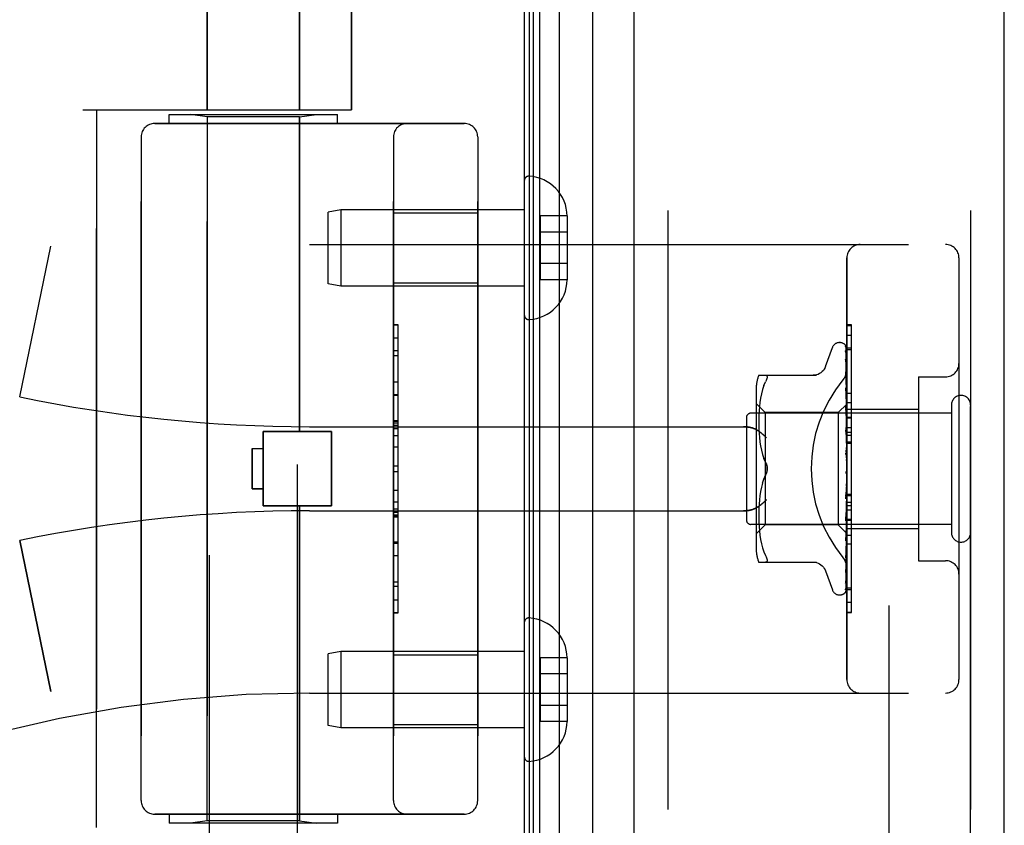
# Model space of a CAD drawing. Header units: inches. Extents: x 0 to 243, y 0 to 157.
# Tile 16 of 256: x 26.25 to 28.44, y 65.9 to 67.7. Entities that reach past the tile are written whole.
import ezdxf

# ---------------------------------------------------------------- set-up
doc = ezdxf.new("R2010")
doc.units = ezdxf.units.IN
doc.header["$LTSCALE"] = 13.357143
doc.header["$MEASUREMENT"] = 0
doc.linetypes.add('HIDDEN', pattern=[0.2, 0.1, -0.1])
doc.layers.get('0').update_dxf_attribs({"linetype": 'CONTINUOUS'})
for name, color, linetype in [('DEFAULT_2', 8, 'HIDDEN'), ('LEFTHAND_DOOR_ASSEMBLY', 7, 'CONTINUOUS'), ('RIGHTHAND_DOOR_ASSEMBLY', 7, 'CONTINUOUS')]:
    doc.layers.add(name, color=color, linetype=linetype)

msp = doc.modelspace()

# ---------------------------------------------------------------- linework, layer by layer
at = {"color": 3, "linetype": 'Continuous'}
msp.add_line((27.3737, 112.9674), (27.3737, 41.1754), dxfattribs=at)
at = {"layer": 'DEFAULT_2', "color": 8, "linetype": 'HIDDEN'}
msp.add_line((28.1862, 111.8059), (28.1862, 42.337), dxfattribs=at)
at = {"layer": 'LEFTHAND_DOOR_ASSEMBLY', "color": 7, "linetype": 'Continuous'}
for p, q in [((27.4514, 112.7368), (27.4514, 41.4061)), ((27.3856, 41.4241), (27.3856, 112.7187)), ((27.3944, 41.4218), (27.3944, 112.7211)), ((27.4081, 41.415), (27.4081, 112.7279)), ((27.5266, 41.4345), (27.5266, 112.7084))]:
    msp.add_line(p, q, dxfattribs=at)
at = {"layer": 'LEFTHAND_DOOR_ASSEMBLY', "color": 3, "linetype": 'Continuous'}
for p, q in [((27.6187, 41.4564), (27.6187, 112.6864)), ((28.4437, 41.4564), (28.4437, 112.6864))]:
    msp.add_line(p, q, dxfattribs=at)
at = {"layer": 'LEFTHAND_DOOR_ASSEMBLY', "color": 8, "linetype": 'HIDDEN'}
for p, q in [((27.6937, 112.6864), (27.6937, 41.4564)), ((28.3687, 41.4564), (28.3687, 112.6864)), ((26.6667, 68.0424), (26.6667, 67.4964)), ((26.8727, 68.0424), (26.8727, 67.4964)), ((26.6717, 65.1684), (26.6717, 68.0164)), ((26.8677, 65.3699), (26.8677, 68.0164)), ((26.9885, 68.0177), (26.9885, 67.4964)), ((26.3897, 67.4964), (26.9885, 67.4964)), ((26.4197, 65.8964), (26.4197, 67.4964)), ((26.5822, 67.4864), (26.9572, 67.4864)), ((26.5822, 67.4664), (26.5822, 67.4864)), ((26.6667, 67.4812), (26.6292, 67.4864)), ((26.8727, 67.4812), (26.6667, 67.4812)), ((26.6667, 65.9117), (26.6667, 67.4812)), ((26.8727, 67.4812), (26.9102, 67.4864)), ((26.8727, 66.7794), (26.8727, 67.4812)), ((26.9572, 67.4664), (26.9572, 67.4864)), ((26.5497, 67.4664), (27.2397, 67.4664)), ((26.5197, 67.4364), (26.5197, 65.9564)), ((27.0822, 65.9564), (27.0822, 67.4364)), ((27.2697, 67.4364), (27.2697, 65.9564)), ((27.3737, 67.3388), (27.3737, 67.0391)), ((26.9646, 67.2739), (26.9362, 67.2689)), ((26.9362, 67.1089), (26.9362, 67.2689)), ((27.3737, 67.2739), (26.9646, 67.2739)), ((26.9646, 67.2739), (26.9646, 67.1039)), ((27.0822, 67.2669), (27.2697, 67.2669)), ((27.4692, 67.26), (27.4092, 67.26)), ((27.4092, 67.26), (27.4092, 67.1179)), ((27.4692, 67.26), (27.4692, 67.2589)), ((27.4692, 67.2589), (27.4692, 67.119)), ((27.4692, 67.2239), (27.4092, 67.2239)), ((26.2487, 66.8565), (26.3185, 67.1931)), ((26.8947, 67.1964), (28.3127, 67.1964)), ((27.4692, 67.1539), (27.4092, 67.1539)), ((28.0927, 66.2264), (28.0927, 67.1664)), ((28.3427, 67.1664), (28.3427, 66.2264)), ((26.9646, 67.1039), (26.9362, 67.1089)), ((27.3737, 67.1039), (26.9646, 67.1039)), ((27.0822, 67.1109), (27.2697, 67.1109)), ((27.4692, 67.1179), (27.4092, 67.1179)), ((27.4692, 67.119), (27.4692, 67.1179)), ((27.0922, 67.0174), (27.0822, 67.0174)), ((27.0822, 67.0172), (27.0922, 67.0172)), ((27.0922, 66.3755), (27.0922, 67.0174)), ((28.0927, 66.9942), (28.1027, 66.9942)), ((28.1027, 66.5835), (28.1027, 66.9942)), ((28.0762, 66.9777), (28.0771, 66.9777)), ((27.0922, 66.9591), (27.0822, 66.9591)), ((27.0822, 66.9489), (27.0922, 66.9489)), ((28.0452, 66.9244), (28.0606, 66.9667)), ((28.0901, 66.9681), (28.0919, 66.8392)), ((28.0901, 66.9589), (28.0919, 66.8342)), ((28.0901, 66.9571), (28.0919, 66.834)), ((28.0927, 66.9658), (28.1027, 66.9658)), ((28.09, 66.9406), (28.0901, 66.9401)), ((28.0901, 66.9401), (28.0919, 66.8241)), ((28.0901, 66.9373), (28.0919, 66.8238)), ((27.8962, 66.9048), (28.0254, 66.9048)), ((28.0901, 66.9127), (28.0901, 66.9126)), ((28.0901, 66.9126), (28.0919, 66.8093)), ((28.0901, 66.9085), (28.0901, 66.9088)), ((28.0901, 66.9087), (28.0919, 66.809)), ((27.0822, 66.8901), (27.0922, 66.8901)), ((27.908, 66.8818), (27.905, 66.8729)), ((27.908, 66.8817), (27.9116, 66.8902)), ((28.2527, 66.9014), (28.3127, 66.9014)), ((28.2527, 66.9014), (28.2527, 66.4914)), ((27.0922, 66.8598), (27.0822, 66.8598)), ((27.8907, 66.876), (27.8907, 66.5169)), ((27.9025, 66.8636), (27.9004, 66.854)), ((27.905, 66.8729), (27.9024, 66.8635)), ((28.0901, 66.8771), (28.0901, 66.8772)), ((28.0901, 66.8772), (28.0919, 66.7905)), ((28.0913, 66.8658), (28.0901, 66.8771)), ((28.0901, 66.8725), (28.0919, 66.7901)), ((28.0921, 66.8578), (28.0913, 66.8658)), ((27.9107, 66.8217), (27.8907, 66.8417)), ((27.8989, 66.8445), (27.8978, 66.8351)), ((27.9005, 66.854), (27.8989, 66.8444)), ((28.0927, 66.8407), (28.0737, 66.8217)), ((28.0919, 66.8393), (28.092, 66.8393)), ((28.0919, 66.8392), (28.092, 66.8393)), ((28.0927, 66.8515), (28.0921, 66.8578)), ((28.0927, 66.8445), (28.1027, 66.8445)), ((28.3257, 66.8384), (28.3257, 66.5544)), ((28.3257, 66.8204), (27.8787, 66.8204)), ((27.8966, 66.8176), (27.8963, 66.8091)), ((27.8971, 66.8262), (27.8966, 66.8175)), ((27.8978, 66.8351), (27.8971, 66.8261)), ((28.0737, 66.8217), (27.9107, 66.8217)), ((27.9107, 66.8217), (27.9107, 66.5712)), ((28.0737, 66.8217), (28.0737, 66.5712)), ((28.0901, 66.8351), (28.0901, 66.8353)), ((28.0901, 66.8353), (28.0919, 66.7683)), ((28.0917, 66.8181), (28.0901, 66.8351)), ((28.0901, 66.8299), (28.0919, 66.7678)), ((28.0927, 66.807), (28.0917, 66.8181)), ((28.0919, 66.8342), (28.092, 66.834)), ((28.0919, 66.834), (28.092, 66.8342)), ((28.0919, 66.8238), (28.092, 66.8241)), ((28.0919, 66.8241), (28.092, 66.8239)), ((28.0927, 66.8372), (28.092, 66.8342)), ((28.0927, 66.832), (28.092, 66.834)), ((28.0927, 66.8286), (28.092, 66.8241)), ((28.0927, 66.8202), (28.092, 66.8239)), ((28.0927, 66.8294), (28.2527, 66.8294)), ((27.0922, 66.8032), (27.0822, 66.8032)), ((27.0922, 66.8031), (27.0822, 66.8031)), ((27.0822, 66.8028), (27.0922, 66.8028)), ((27.8687, 66.8104), (27.8687, 66.5824)), ((27.8963, 66.8092), (27.8962, 66.8008)), ((27.8962, 66.801), (27.8963, 66.7924)), ((28.0919, 66.809), (28.092, 66.8094)), ((28.0919, 66.8093), (28.092, 66.8091)), ((28.0927, 66.8153), (28.092, 66.8094)), ((28.0927, 66.804), (28.092, 66.8091)), ((28.0927, 66.7976), (28.092, 66.7906)), ((26.7917, 66.7794), (26.9437, 66.7794)), ((26.7917, 66.6134), (26.7917, 66.7794)), ((26.8947, 66.7902), (27.8623, 66.7902)), ((26.9437, 66.6134), (26.9437, 66.7794)), ((27.8963, 66.7926), (27.8966, 66.7838)), ((27.8966, 66.784), (27.8971, 66.7749)), ((27.8971, 66.7751), (27.8979, 66.7658)), ((28.0901, 66.7881), (28.0901, 66.7883)), ((28.0901, 66.7883), (28.0919, 66.7434)), ((28.0901, 66.7881), (28.0927, 66.7585)), ((28.0901, 66.7823), (28.0919, 66.7429)), ((28.0919, 66.7901), (28.092, 66.7906)), ((28.0919, 66.7905), (28.092, 66.7902)), ((28.0927, 66.7838), (28.092, 66.7902)), ((28.0927, 66.7764), (28.092, 66.7684)), ((28.0927, 66.7884), (28.1027, 66.7884)), ((28.0927, 66.7783), (28.1027, 66.7783)), ((27.8979, 66.766), (27.899, 66.7565)), ((27.899, 66.7566), (27.9005, 66.7471)), ((28.0919, 66.7682), (28.092, 66.7684)), ((28.0919, 66.7683), (28.092, 66.768)), ((28.0919, 66.7678), (28.0919, 66.7682)), ((28.0927, 66.7605), (28.092, 66.768)), ((28.0927, 66.7522), (28.092, 66.7436)), ((28.0927, 66.7711), (28.1027, 66.7711)), ((28.0927, 66.7561), (28.1027, 66.7561)), ((26.7667, 66.7414), (26.7917, 66.7414)), ((26.7667, 66.7414), (26.7667, 66.6514)), ((27.0922, 66.7449), (27.0822, 66.7449)), ((27.9005, 66.7472), (27.9024, 66.7377)), ((27.9024, 66.7378), (27.9049, 66.7285)), ((27.9049, 66.7285), (27.908, 66.7196)), ((28.0901, 66.7378), (28.0927, 66.7079)), ((28.0901, 66.7313), (28.0911, 66.7233)), ((28.0919, 66.7429), (28.092, 66.7436)), ((28.0919, 66.7434), (28.092, 66.7431)), ((28.0927, 66.7349), (28.092, 66.7431)), ((27.9116, 66.711), (27.908, 66.7196)), ((28.0927, 66.726), (28.092, 66.7171)), ((27.0822, 66.7027), (27.0922, 66.7027)), ((28.092, 66.6911), (28.0912, 66.6902)), ((28.0919, 66.6911), (28.092, 66.6912)), ((28.0919, 66.691), (28.0919, 66.6911)), ((28.0927, 66.6987), (28.092, 66.6899)), ((28.0927, 66.6805), (28.092, 66.6894)), ((28.0927, 66.6929), (28.0925, 66.6925)), ((27.9049, 66.6644), (27.9024, 66.6551)), ((27.9116, 66.6819), (27.908, 66.6733)), ((28.0919, 66.6633), (28.0901, 66.6357)), ((28.0919, 66.6627), (28.0901, 66.6295)), ((28.0919, 66.6633), (28.092, 66.6624)), ((28.0919, 66.6627), (28.092, 66.6629)), ((28.0927, 66.6714), (28.092, 66.6629)), ((28.0927, 66.6536), (28.092, 66.6624)), ((26.7667, 66.6514), (26.7917, 66.6514)), ((27.9005, 66.6458), (27.899, 66.6363)), ((27.9024, 66.6552), (27.9005, 66.6457)), ((28.0901, 66.6297), (28.0927, 66.6595)), ((28.0927, 66.645), (28.092, 66.6371)), ((27.0822, 66.6226), (27.0922, 66.6226)), ((27.8971, 66.618), (27.8966, 66.6089)), ((27.8979, 66.6271), (27.8971, 66.6178)), ((27.899, 66.6364), (27.8979, 66.6269)), ((28.0919, 66.6373), (28.0901, 66.5863)), ((28.0919, 66.6368), (28.0901, 66.5805)), ((28.0901, 66.6295), (28.0901, 66.6297)), ((28.0919, 66.6373), (28.092, 66.6366)), ((28.0919, 66.6368), (28.092, 66.6371)), ((28.0927, 66.6283), (28.092, 66.6366)), ((28.0927, 66.6204), (28.092, 66.6134)), ((28.0927, 66.6398), (28.1027, 66.6398)), ((26.7917, 66.6134), (26.9437, 66.6134)), ((26.8727, 65.9117), (26.8727, 66.6134)), ((26.8947, 66.6027), (27.8623, 66.6027)), ((27.0822, 66.607), (27.0922, 66.607)), ((27.0822, 66.5994), (27.0922, 66.5994)), ((27.8963, 66.6005), (27.8962, 66.5919)), ((27.8966, 66.6091), (27.8963, 66.6003)), ((28.0919, 66.6136), (28.0901, 66.541)), ((28.0919, 66.6131), (28.0901, 66.5359)), ((28.0901, 66.5808), (28.0927, 66.6097)), ((28.0919, 66.6136), (28.092, 66.613)), ((28.0919, 66.6131), (28.092, 66.6134)), ((28.0927, 66.6055), (28.092, 66.613)), ((28.0927, 66.5986), (28.092, 66.5928)), ((27.0822, 66.594), (27.0922, 66.594)), ((27.0822, 66.5892), (27.0922, 66.5892)), ((27.8962, 66.5921), (27.8963, 66.5837)), ((27.8963, 66.5838), (27.8966, 66.5753)), ((27.8966, 66.5754), (27.8971, 66.5667)), ((28.0919, 66.5929), (28.0901, 66.5014)), ((28.0919, 66.5925), (28.0901, 66.4971)), ((28.0901, 66.5805), (28.0901, 66.5808)), ((28.0919, 66.5759), (28.0901, 66.4689)), ((28.0919, 66.5756), (28.0901, 66.4655)), ((28.0919, 66.5929), (28.092, 66.5924)), ((28.0919, 66.5925), (28.092, 66.5928)), ((28.0919, 66.5759), (28.092, 66.5756)), ((28.0919, 66.5756), (28.092, 66.5759)), ((28.0927, 66.5859), (28.092, 66.5924)), ((28.0927, 66.5803), (28.092, 66.5759)), ((28.0927, 66.5704), (28.092, 66.5756)), ((28.0927, 66.5835), (28.1027, 66.5835)), ((28.1027, 66.5831), (28.0927, 66.5831)), ((28.0927, 66.5815), (28.1027, 66.5815)), ((28.1027, 66.3758), (28.1027, 66.5831)), ((28.3257, 66.5724), (27.8787, 66.5724)), ((27.9107, 66.5712), (27.8907, 66.5512)), ((27.8971, 66.5668), (27.8978, 66.5578)), ((27.8978, 66.5578), (27.8989, 66.5484)), ((28.0737, 66.5712), (27.9107, 66.5712)), ((28.092, 66.553), (28.0737, 66.5712)), ((28.0919, 66.5634), (28.0901, 66.4446)), ((28.0919, 66.5632), (28.0901, 66.4423)), ((28.0919, 66.5556), (28.0901, 66.4282)), ((28.0917, 66.5523), (28.0927, 66.5631)), ((28.0919, 66.5634), (28.092, 66.5631)), ((28.0919, 66.5632), (28.092, 66.5633)), ((28.0919, 66.5556), (28.092, 66.5555)), ((28.0919, 66.5555), (28.092, 66.5556)), ((28.0927, 66.5522), (28.0919, 66.553)), ((28.0919, 66.553), (28.092, 66.553)), ((28.0927, 66.5662), (28.092, 66.5633)), ((28.0927, 66.5594), (28.092, 66.5631)), ((28.0927, 66.5534), (28.092, 66.5555)), ((28.0927, 66.5634), (28.2527, 66.5634)), ((26.2487, 66.5364), (26.3185, 66.1998)), ((27.0822, 66.5308), (27.0922, 66.5308)), ((27.8989, 66.5485), (27.9005, 66.5389)), ((27.9004, 66.5389), (27.9025, 66.5293)), ((28.0901, 66.5359), (28.0901, 66.5361)), ((27.9024, 66.5294), (27.905, 66.52)), ((27.905, 66.52), (27.908, 66.5111)), ((27.908, 66.5112), (27.9116, 66.5027)), ((28.0913, 66.5076), (28.0921, 66.5152)), ((28.0921, 66.5152), (28.0927, 66.5212)), ((28.1027, 66.528), (28.0927, 66.528)), ((27.8962, 66.4881), (28.0254, 66.4881)), ((28.0901, 66.4971), (28.0901, 66.4971)), ((28.2527, 66.4914), (28.3127, 66.4914)), ((28.0452, 66.4685), (28.0606, 66.4262)), ((28.0901, 66.4652), (28.0908, 66.4707)), ((28.0901, 66.4689), (28.0901, 66.4687)), ((28.0901, 66.4655), (28.0901, 66.4654)), ((28.0901, 66.4654), (28.0901, 66.4652)), ((28.0901, 66.4446), (28.09, 66.4438)), ((28.0901, 66.4423), (28.09, 66.4415)), ((28.0927, 66.4311), (28.1027, 66.4311)), ((27.0822, 66.4045), (27.0922, 66.4045)), ((28.0762, 66.4152), (28.0771, 66.4152)), ((28.0884, 66.4197), (28.0885, 66.4198)), ((28.0927, 66.3767), (28.1027, 66.3767)), ((27.0822, 66.3755), (27.0922, 66.3755)), ((28.0927, 66.3758), (28.1027, 66.3758)), ((27.3737, 66.3538), (27.3737, 66.0541)), ((26.9646, 66.2889), (26.9362, 66.2839)), ((27.3737, 66.2889), (26.9646, 66.2889)), ((26.9646, 66.2889), (26.9646, 66.1189)), ((26.9362, 66.1239), (26.9362, 66.2839)), ((27.0822, 66.2819), (27.2697, 66.2819)), ((27.4692, 66.275), (27.4092, 66.275)), ((27.4092, 66.275), (27.4092, 66.1329)), ((27.4692, 66.275), (27.4692, 66.2739)), ((27.4692, 66.2739), (27.4692, 66.134)), ((27.4692, 66.2389), (27.4092, 66.2389)), ((26.8947, 66.1964), (28.3127, 66.1964)), ((27.4692, 66.1689), (27.4092, 66.1689)), ((26.9646, 66.1189), (26.9362, 66.1239)), ((27.3737, 66.1189), (26.9646, 66.1189)), ((27.0822, 66.1259), (27.2697, 66.1259)), ((27.4692, 66.1329), (27.4092, 66.1329)), ((27.4692, 66.134), (27.4692, 66.1329)), ((27.2397, 65.9264), (26.5497, 65.9264)), ((26.5822, 65.9264), (26.5822, 65.9064)), ((26.9572, 65.9264), (26.9572, 65.9064)), ((26.9572, 65.9064), (26.5822, 65.9064)), ((26.6667, 65.9117), (26.6292, 65.9064)), ((26.8727, 65.9117), (26.6667, 65.9117)), ((26.8727, 65.9117), (26.9102, 65.9064))]:
    msp.add_line(p, q, dxfattribs=at)
for points in [[(28.0893, 66.9703), (28.0893, 66.9703), (28.0893, 66.9704), (28.0893, 66.9704), (28.0894, 66.9702), (28.0895, 66.9699), (28.0897, 66.9696), (28.0898, 66.9691), (28.09, 66.9685), (28.0901, 66.9679), (28.0901, 66.9675)], [(28.0927, 66.9642), (28.0926, 66.9644), (28.0924, 66.9651), (28.0921, 66.9658), (28.0918, 66.9664), (28.0915, 66.967), (28.0912, 66.9675), (28.0909, 66.968), (28.0906, 66.9685), (28.0903, 66.9689), (28.09, 66.9693), (28.0898, 66.9697), (28.0893, 66.9703)], [(28.0894, 66.9708), (28.0895, 66.9705), (28.0898, 66.97), (28.0899, 66.9694), (28.09, 66.9687), (28.0901, 66.9681)], [(28.0927, 66.961), (28.0923, 66.9626), (28.0919, 66.9643), (28.0914, 66.9658), (28.0909, 66.9673), (28.0904, 66.9686), (28.0898, 66.9699), (28.0894, 66.9708)], [(28.0899, 66.9583), (28.0899, 66.9583), (28.0898, 66.9585), (28.0898, 66.9585), (28.0899, 66.9584), (28.0899, 66.9582), (28.09, 66.9578), (28.0901, 66.9573), (28.0901, 66.9571)], [(28.0899, 66.96), (28.09, 66.9598), (28.0901, 66.9593), (28.0901, 66.9589)], [(28.0927, 66.9461), (28.0924, 66.9478), (28.092, 66.9501), (28.0916, 66.9523), (28.0912, 66.9545), (28.0907, 66.9566), (28.0903, 66.9586), (28.0899, 66.96)], [(28.0902, 66.9578), (28.09, 66.9581), (28.0899, 66.9583)], [(28.0927, 66.9525), (28.0926, 66.9528), (28.0924, 66.9534), (28.0921, 66.9541), (28.0918, 66.9547), (28.0915, 66.9553), (28.0912, 66.9559), (28.091, 66.9564), (28.0907, 66.9569), (28.0902, 66.9578)], [(28.0927, 66.9667), (28.0923, 66.9676), (28.092, 66.9685), (28.0919, 66.9686)], [(28.0927, 66.9223), (28.0925, 66.9242), (28.0921, 66.9271), (28.0917, 66.9301), (28.0913, 66.9329), (28.0908, 66.9358), (28.0904, 66.9386), (28.09, 66.9406)], [(28.0901, 66.9376), (28.09, 66.9377), (28.09, 66.9378), (28.09, 66.9377), (28.0901, 66.9375), (28.0901, 66.9373)], [(28.0907, 66.9363), (28.0904, 66.9368), (28.0902, 66.9372), (28.0901, 66.9375), (28.0901, 66.9376)], [(28.0927, 66.9316), (28.0925, 66.9321), (28.0922, 66.933), (28.0919, 66.9337), (28.0916, 66.9345), (28.0912, 66.9351), (28.0907, 66.9363)], [(27.9116, 66.9048), (27.9129, 66.9046), (27.9139, 66.9041), (27.9145, 66.9033), (27.9149, 66.9022), (27.9151, 66.9009), (27.9149, 66.8993), (27.9145, 66.8975), (27.9139, 66.8954), (27.9129, 66.893), (27.9116, 66.8902)], [(28.045, 66.924), (28.0442, 66.9221), (28.0425, 66.9188), (28.0404, 66.9158), (28.0379, 66.913), (28.035, 66.9106), (28.0319, 66.9085), (28.0285, 66.9069), (28.0249, 66.9057), (28.0213, 66.905), (28.0176, 66.9048)], [(28.0839, 66.8944), (28.0844, 66.895), (28.0849, 66.8956), (28.0853, 66.8962), (28.0858, 66.8969), (28.0862, 66.8975), (28.0866, 66.8982), (28.0871, 66.8988), (28.0875, 66.8995), (28.0879, 66.9002), (28.0883, 66.9009), (28.0886, 66.9017), (28.089, 66.9024), (28.0894, 66.9032), (28.0897, 66.9039), (28.09, 66.9047), (28.0903, 66.9054), (28.0906, 66.9062), (28.0909, 66.907), (28.0911, 66.9078), (28.0914, 66.9086), (28.0916, 66.9093), (28.0918, 66.9101), (28.092, 66.9109), (28.0921, 66.9117), (28.0923, 66.9125), (28.0924, 66.9133), (28.0925, 66.914), (28.0926, 66.9148), (28.0926, 66.9156), (28.0927, 66.9163), (28.0927, 66.9171), (28.0927, 66.9178)], [(28.0913, 66.9031), (28.0908, 66.9066), (28.0901, 66.9127)], [(28.0927, 66.9023), (28.0925, 66.903), (28.0921, 66.9038), (28.0918, 66.9047), (28.0914, 66.9054), (28.0911, 66.9061), (28.0908, 66.9068), (28.0905, 66.9074), (28.0903, 66.9079), (28.0902, 66.9084), (28.0901, 66.9085)], [(28.0927, 66.8904), (28.0925, 66.8925), (28.0921, 66.896), (28.0913, 66.9031)], [(28.0912, 66.8691), (28.0909, 66.8698), (28.0906, 66.8704), (28.0904, 66.871), (28.0903, 66.8715), (28.0901, 66.872), (28.0901, 66.8723), (28.0901, 66.8725)], [(28.0927, 66.8656), (28.0925, 66.8661), (28.0922, 66.8669), (28.0919, 66.8676), (28.0912, 66.8691)], [(28.0927, 66.8403), (28.0924, 66.84), (28.0922, 66.8398), (28.0921, 66.8395), (28.092, 66.8394), (28.0919, 66.8393), (28.0919, 66.8393)], [(28.0927, 66.8397), (28.0924, 66.8395), (28.0922, 66.8393), (28.0921, 66.8392), (28.092, 66.8392), (28.0919, 66.8392), (28.0919, 66.8392)], [(28.0927, 66.8406), (28.0925, 66.8403), (28.0923, 66.84), (28.0921, 66.8397), (28.092, 66.8393)], [(28.0927, 66.8389), (28.0925, 66.839), (28.0923, 66.8391), (28.0921, 66.8392), (28.092, 66.8393)], [(28.092, 66.8245), (28.0913, 66.826), (28.091, 66.8267), (28.0907, 66.8274), (28.0904, 66.8281), (28.0902, 66.8287), (28.0901, 66.8293), (28.0901, 66.8297), (28.0901, 66.8299)], [(28.0927, 66.8358), (28.0924, 66.8354), (28.0922, 66.835), (28.0921, 66.8347), (28.092, 66.8344), (28.0919, 66.8342), (28.0919, 66.8342)], [(28.0927, 66.8339), (28.0924, 66.8338), (28.0922, 66.8338), (28.0921, 66.8338), (28.092, 66.8339), (28.0919, 66.834)], [(28.0927, 66.8262), (28.0924, 66.8257), (28.0922, 66.8252), (28.0921, 66.8248), (28.092, 66.8244), (28.0919, 66.8241), (28.0919, 66.8241)], [(28.0927, 66.8231), (28.0924, 66.8231), (28.0922, 66.8232), (28.0921, 66.8234), (28.092, 66.8236), (28.0919, 66.8238)], [(28.0927, 66.8229), (28.0924, 66.8238), (28.092, 66.8245)], [(28.0927, 66.8119), (28.0924, 66.8113), (28.0922, 66.8108), (28.0921, 66.8103), (28.092, 66.8098), (28.0919, 66.8094), (28.0919, 66.8093)], [(28.0927, 66.8077), (28.0924, 66.8079), (28.0922, 66.8081), (28.0921, 66.8083), (28.092, 66.8087), (28.0919, 66.809)], [(27.8623, 66.7902), (27.8636, 66.7902), (27.8648, 66.7902), (27.8661, 66.7901), (27.8674, 66.79), (27.8686, 66.7899), (27.8699, 66.7898), (27.8711, 66.7897), (27.8723, 66.7895), (27.8735, 66.7893), (27.8746, 66.7892), (27.8757, 66.7889), (27.8769, 66.7887), (27.8779, 66.7885), (27.879, 66.7882), (27.88, 66.788), (27.881, 66.7877), (27.882, 66.7874), (27.883, 66.7871), (27.8839, 66.7868), (27.8848, 66.7864), (27.8856, 66.7861), (27.8865, 66.7858), (27.8873, 66.7854), (27.8881, 66.7851), (27.8888, 66.7847), (27.8896, 66.7843), (27.8903, 66.784), (27.891, 66.7836), (27.8916, 66.7832), (27.8923, 66.7828)], [(27.9135, 66.7652), (27.913, 66.7658), (27.9125, 66.7663), (27.9119, 66.7669), (27.9114, 66.7675), (27.9108, 66.768), (27.9103, 66.7686), (27.9097, 66.7692), (27.9091, 66.7697), (27.9085, 66.7703), (27.9079, 66.7709), (27.9073, 66.7714), (27.9067, 66.772), (27.906, 66.7725), (27.9054, 66.7731), (27.9048, 66.7736), (27.9041, 66.7742), (27.9035, 66.7747), (27.9028, 66.7753), (27.9022, 66.7758), (27.9015, 66.7763), (27.9008, 66.7768), (27.9002, 66.7774), (27.8995, 66.7779), (27.8988, 66.7784), (27.8982, 66.7788), (27.8975, 66.7793), (27.8969, 66.7798), (27.8962, 66.7802), (27.8955, 66.7807), (27.8949, 66.7811), (27.8942, 66.7816), (27.8936, 66.782), (27.8929, 66.7824), (27.8923, 66.7828)], [(28.0927, 66.7758), (28.0926, 66.776), (28.0923, 66.7766), (28.092, 66.7772), (28.0917, 66.7778), (28.0914, 66.7784), (28.091, 66.779), (28.0907, 66.7797), (28.0905, 66.7804), (28.0903, 66.7811), (28.0901, 66.7818), (28.0901, 66.7824)], [(28.0927, 66.7934), (28.0924, 66.7928), (28.0922, 66.7922), (28.0921, 66.7917), (28.092, 66.7912), (28.0919, 66.7907), (28.0919, 66.7905)], [(28.0927, 66.7884), (28.0924, 66.7886), (28.0922, 66.7889), (28.0921, 66.7893), (28.092, 66.7897), (28.0919, 66.7901)], [(28.0927, 66.7714), (28.0924, 66.7708), (28.0922, 66.7702), (28.0921, 66.7696), (28.092, 66.769), (28.0919, 66.7685), (28.0919, 66.7683)], [(28.0927, 66.7657), (28.0925, 66.766), (28.0923, 66.7664), (28.0921, 66.7668), (28.092, 66.7672), (28.0919, 66.7677), (28.0919, 66.7678)], [(28.0927, 66.726), (28.0926, 66.7262), (28.0924, 66.7266), (28.0921, 66.7269), (28.0919, 66.7273), (28.0916, 66.7277), (28.0913, 66.7281), (28.0911, 66.7286), (28.0908, 66.7291), (28.0905, 66.7297), (28.0903, 66.7303), (28.0902, 66.731), (28.0901, 66.7314)], [(28.0927, 66.7468), (28.0924, 66.7462), (28.0922, 66.7455), (28.0921, 66.7449), (28.092, 66.7443), (28.0919, 66.7437), (28.0919, 66.7434)], [(28.0927, 66.7405), (28.0924, 66.7409), (28.0922, 66.7414), (28.0921, 66.7419), (28.092, 66.7425), (28.0919, 66.7429)], [(27.9116, 66.711), (27.9122, 66.7098), (27.9127, 66.7085), (27.9133, 66.7071), (27.9137, 66.7056)], [(27.9151, 66.6964), (27.915, 66.6988), (27.9147, 66.7013), (27.9142, 66.7038), (27.9135, 66.7062), (27.9127, 66.7087), (27.9116, 66.711)], [(28.0911, 66.7233), (28.0917, 66.7181), (28.092, 66.7159)], [(28.0927, 66.7203), (28.0924, 66.7197), (28.0922, 66.7191), (28.0921, 66.7185), (28.092, 66.7178), (28.0919, 66.7172), (28.092, 66.7166)], [(28.092, 66.7159), (28.0919, 66.7165), (28.092, 66.7171)], [(28.0927, 66.7137), (28.0924, 66.7142), (28.0922, 66.7147), (28.0921, 66.7153), (28.092, 66.7159)], [(27.9116, 66.6819), (27.9127, 66.6842), (27.9135, 66.6867), (27.9142, 66.6892), (27.9147, 66.6916), (27.915, 66.6941), (27.9151, 66.6964)], [(27.9136, 66.6869), (27.913, 66.6851), (27.9124, 66.6835), (27.9116, 66.6819)], [(27.9141, 66.7041), (27.9145, 66.7026), (27.9147, 66.701), (27.9149, 66.6995), (27.915, 66.6979), (27.9151, 66.6964)], [(27.9151, 66.6964), (27.915, 66.6945), (27.9148, 66.6926), (27.9145, 66.6907), (27.9141, 66.6888)], [(28.0912, 66.6902), (28.091, 66.6898), (28.0907, 66.6894), (28.0905, 66.689), (28.0903, 66.6884), (28.0902, 66.6879), (28.0901, 66.6873), (28.0901, 66.6867), (28.0901, 66.6861)], [(28.0925, 66.6925), (28.0923, 66.6921), (28.0921, 66.6917), (28.0919, 66.6913), (28.0916, 66.6909), (28.0914, 66.6905), (28.0912, 66.6902)], [(28.0912, 66.6902), (28.0912, 66.6902), (28.0913, 66.6904), (28.0914, 66.6905), (28.0915, 66.6906), (28.0915, 66.6906), (28.0916, 66.6907), (28.0917, 66.6908), (28.0917, 66.6909), (28.0918, 66.6909), (28.0918, 66.691), (28.0919, 66.691)], [(28.0925, 66.6925), (28.0924, 66.6924), (28.0922, 66.6918), (28.0921, 66.6912), (28.092, 66.6906), (28.0919, 66.69), (28.092, 66.6894)], [(28.0927, 66.6863), (28.0924, 66.6868), (28.0922, 66.6874), (28.0921, 66.688), (28.092, 66.6887), (28.0919, 66.6893), (28.092, 66.6899)], [(28.092, 66.6912), (28.0921, 66.6913), (28.0922, 66.6914), (28.0923, 66.6915), (28.0924, 66.6916), (28.0925, 66.6918), (28.0926, 66.692), (28.0927, 66.6921)], [(27.9049, 66.6644), (27.908, 66.6733), (27.9116, 66.6819)], [(28.0927, 66.6657), (28.0924, 66.6652), (28.0922, 66.6647), (28.0921, 66.6641), (28.092, 66.6636), (28.0919, 66.6633)], [(28.0927, 66.6592), (28.0924, 66.6598), (28.0922, 66.6604), (28.0921, 66.6611), (28.092, 66.6617), (28.0919, 66.6623), (28.0919, 66.6627)], [(28.0901, 66.6356), (28.0901, 66.6358), (28.0902, 66.6364), (28.0903, 66.6371), (28.0906, 66.6377), (28.0908, 66.6384), (28.0911, 66.639), (28.0914, 66.6395), (28.0917, 66.64), (28.0923, 66.641)], [(28.0923, 66.641), (28.0926, 66.6415), (28.0927, 66.6418)], [(27.8923, 66.6101), (27.8929, 66.6105), (27.8936, 66.6109), (27.8942, 66.6113), (27.8949, 66.6118), (27.8955, 66.6122), (27.8962, 66.6127), (27.8969, 66.6131), (27.8975, 66.6136), (27.8982, 66.6141), (27.8988, 66.6145), (27.8995, 66.615), (27.9002, 66.6155), (27.9008, 66.6161), (27.9015, 66.6166), (27.9022, 66.6171), (27.9028, 66.6176), (27.9035, 66.6182), (27.9041, 66.6187), (27.9048, 66.6192), (27.9054, 66.6198), (27.906, 66.6204), (27.9067, 66.6209), (27.9073, 66.6215), (27.9079, 66.622), (27.9085, 66.6226), (27.9091, 66.6232), (27.9097, 66.6237), (27.9103, 66.6243), (27.9108, 66.6249), (27.9114, 66.6254), (27.9119, 66.626), (27.9125, 66.6266), (27.913, 66.6271), (27.9135, 66.6277)], [(28.0927, 66.6396), (28.0924, 66.6392), (28.0922, 66.6387), (28.0921, 66.6382), (28.092, 66.6377), (28.0919, 66.6373)], [(28.0927, 66.6335), (28.0924, 66.6341), (28.0922, 66.6347), (28.0921, 66.6354), (28.092, 66.636), (28.0919, 66.6365), (28.0919, 66.6368)], [(27.8923, 66.6101), (27.8916, 66.6097), (27.891, 66.6093), (27.8903, 66.6089), (27.8896, 66.6086), (27.8888, 66.6082), (27.8881, 66.6078), (27.8873, 66.6075), (27.8865, 66.6071), (27.8856, 66.6068), (27.8848, 66.6065), (27.8839, 66.6061), (27.883, 66.6058), (27.882, 66.6055), (27.881, 66.6052), (27.88, 66.6049), (27.879, 66.6047), (27.8779, 66.6044), (27.8769, 66.6042), (27.8757, 66.604), (27.8746, 66.6037), (27.8735, 66.6036), (27.8723, 66.6034), (27.8711, 66.6032), (27.8699, 66.6031), (27.8686, 66.603), (27.8674, 66.6029), (27.8661, 66.6028), (27.8648, 66.6027), (27.8636, 66.6027), (27.8623, 66.6027)], [(28.0927, 66.6155), (28.0924, 66.6152), (28.0922, 66.6149), (28.0921, 66.6144), (28.092, 66.614), (28.0919, 66.6136)], [(28.0927, 66.6101), (28.0924, 66.6107), (28.0922, 66.6113), (28.0921, 66.6119), (28.092, 66.6124), (28.0919, 66.6129), (28.0919, 66.6131)], [(28.0901, 66.5863), (28.0901, 66.5864), (28.0901, 66.5869), (28.0903, 66.5876), (28.0905, 66.5883), (28.0908, 66.589), (28.0911, 66.5897), (28.0914, 66.5904)], [(28.0914, 66.5904), (28.0921, 66.5918), (28.0924, 66.5924), (28.0927, 66.5931)], [(28.0927, 66.5944), (28.0924, 66.5942), (28.0922, 66.5939), (28.0921, 66.5936), (28.092, 66.5933), (28.0919, 66.5929)], [(28.0927, 66.5898), (28.0924, 66.5904), (28.0922, 66.5909), (28.0921, 66.5914), (28.092, 66.5919), (28.0919, 66.5924), (28.0919, 66.5925)], [(28.0927, 66.5769), (28.0924, 66.5769), (28.0922, 66.5767), (28.0921, 66.5765), (28.092, 66.5763), (28.0919, 66.5759)], [(28.0927, 66.5733), (28.0924, 66.5739), (28.0922, 66.5743), (28.0921, 66.5748), (28.092, 66.5752), (28.0919, 66.5756), (28.0919, 66.5756)], [(28.0919, 66.553), (28.0901, 66.4238), (28.0901, 66.4234), (28.09, 66.4231), (28.0899, 66.4227), (28.0899, 66.4223), (28.0897, 66.422), (28.0896, 66.4216), (28.0895, 66.4213), (28.0893, 66.421), (28.0892, 66.4207), (28.089, 66.4205), (28.0888, 66.4202), (28.0887, 66.42), (28.0885, 66.4199), (28.0884, 66.4198), (28.0884, 66.4197), (28.0884, 66.4197)], [(28.0901, 66.5361), (28.0904, 66.5393), (28.0917, 66.5523)], [(28.0927, 66.5638), (28.0924, 66.5638), (28.0922, 66.5638), (28.0921, 66.5637), (28.092, 66.5636), (28.0919, 66.5634)], [(28.0927, 66.5613), (28.0924, 66.5618), (28.0922, 66.5622), (28.0921, 66.5626), (28.092, 66.5629), (28.0919, 66.5631), (28.0919, 66.5632)], [(28.0927, 66.5555), (28.0924, 66.5556), (28.0922, 66.5557), (28.0921, 66.5558), (28.092, 66.5557), (28.0919, 66.5556)], [(28.0927, 66.5542), (28.0924, 66.5546), (28.0922, 66.5549), (28.0921, 66.5552), (28.092, 66.5554), (28.0919, 66.5555), (28.0919, 66.5555)], [(28.0927, 66.5568), (28.0925, 66.5565), (28.0923, 66.5561), (28.0921, 66.5559), (28.092, 66.5556)], [(28.0927, 66.5525), (28.0925, 66.5526), (28.0923, 66.5527), (28.0921, 66.5528), (28.092, 66.553)], [(28.0901, 66.541), (28.0901, 66.5413), (28.0902, 66.5418), (28.0903, 66.5424), (28.0906, 66.5431), (28.0909, 66.5438), (28.0912, 66.5445)], [(28.0912, 66.5445), (28.0919, 66.5461), (28.0923, 66.547), (28.0927, 66.5478), (28.0927, 66.548)], [(27.9116, 66.5027), (27.9129, 66.4999), (27.9139, 66.4975), (27.9145, 66.4954), (27.9149, 66.4936), (27.9151, 66.492), (27.9149, 66.4907), (27.9145, 66.4896), (27.9139, 66.4888), (27.9129, 66.4883), (27.9116, 66.4881)], [(28.0176, 66.4881), (28.0213, 66.4879), (28.0249, 66.4872), (28.0285, 66.486), (28.0319, 66.4844), (28.035, 66.4823), (28.0379, 66.4799), (28.0404, 66.4771), (28.0425, 66.4741), (28.0442, 66.4708), (28.045, 66.4689)], [(28.0927, 66.4751), (28.0927, 66.4758), (28.0927, 66.4766), (28.0926, 66.4773), (28.0926, 66.4781), (28.0925, 66.4789), (28.0924, 66.4796), (28.0923, 66.4804), (28.0921, 66.4812), (28.092, 66.482), (28.0918, 66.4828), (28.0916, 66.4836), (28.0914, 66.4843), (28.0911, 66.4851), (28.0909, 66.4859), (28.0906, 66.4867), (28.0903, 66.4875), (28.09, 66.4882), (28.0897, 66.489), (28.0894, 66.4897), (28.089, 66.4905), (28.0886, 66.4912), (28.0883, 66.4919), (28.0879, 66.4927), (28.0875, 66.4934), (28.0871, 66.4941), (28.0866, 66.4947), (28.0862, 66.4954), (28.0858, 66.496), (28.0853, 66.4967), (28.0849, 66.4973), (28.0844, 66.4979), (28.0839, 66.4985)], [(28.0901, 66.4971), (28.0904, 66.4999), (28.0913, 66.5076)], [(28.0901, 66.5014), (28.0901, 66.5015), (28.0901, 66.5017), (28.0902, 66.5021), (28.0904, 66.5026), (28.0906, 66.5031), (28.0909, 66.5038), (28.0912, 66.5044), (28.0918, 66.5059)], [(28.0918, 66.5059), (28.0922, 66.5067), (28.0925, 66.5076), (28.0927, 66.5081)], [(28.0901, 66.4687), (28.0901, 66.4687), (28.0901, 66.4689), (28.0903, 66.4692), (28.0904, 66.4697), (28.0907, 66.4702), (28.091, 66.4708), (28.0913, 66.4715), (28.0916, 66.4722), (28.092, 66.473), (28.0923, 66.4738), (28.0926, 66.4747), (28.0927, 66.4749)], [(28.0908, 66.4707), (28.0913, 66.4739), (28.0917, 66.4771), (28.0921, 66.4804), (28.0925, 66.4836), (28.0927, 66.4856)], [(28.09, 66.4438), (28.09, 66.4437), (28.0899, 66.4437), (28.09, 66.4438), (28.0901, 66.444), (28.0902, 66.4443), (28.0904, 66.4447), (28.091, 66.4457)], [(28.09, 66.4415), (28.0903, 66.4432), (28.0908, 66.4456), (28.0912, 66.4481), (28.0917, 66.4506), (28.0921, 66.4532), (28.0925, 66.4558), (28.0927, 66.4576)], [(28.091, 66.4457), (28.0913, 66.4463), (28.0916, 66.447), (28.0919, 66.4476), (28.0922, 66.4483), (28.0925, 66.449), (28.0927, 66.4497)], [(28.0883, 66.4195), (28.0891, 66.4204), (28.09, 66.4215), (28.0907, 66.4227), (28.0913, 66.4238), (28.0918, 66.4251), (28.0923, 66.4264), (28.0927, 66.4279)], [(28.0887, 66.4201), (28.0889, 66.4202), (28.089, 66.4203), (28.0891, 66.4205), (28.0893, 66.4206), (28.0894, 66.4208), (28.0896, 66.421), (28.0898, 66.4212), (28.0899, 66.4214), (28.0901, 66.4216), (28.0903, 66.4219), (28.0905, 66.4221), (28.0906, 66.4224), (28.0908, 66.4226), (28.091, 66.4229), (28.0912, 66.4232), (28.0913, 66.4235), (28.0915, 66.4238), (28.0917, 66.4241), (28.0919, 66.4244), (28.092, 66.4248), (28.0922, 66.4251), (28.0923, 66.4254), (28.0925, 66.4258), (28.0926, 66.4262), (28.0927, 66.4264)], [(28.0901, 66.4294), (28.0901, 66.429), (28.09, 66.4285), (28.0899, 66.428), (28.0898, 66.4276), (28.0897, 66.4274), (28.0896, 66.4274)], [(28.0896, 66.4274), (28.0896, 66.4273), (28.0896, 66.4274), (28.0897, 66.4275), (28.0899, 66.4278), (28.0904, 66.4286)], [(28.0898, 66.4265), (28.0901, 66.4276), (28.0906, 66.4292), (28.0911, 66.4309), (28.0916, 66.4327), (28.092, 66.4346), (28.0924, 66.4366), (28.0927, 66.4382)], [(28.0901, 66.4282), (28.09, 66.4276), (28.0899, 66.4271), (28.0898, 66.4266), (28.0898, 66.4265)], [(28.0904, 66.4286), (28.0907, 66.429), (28.091, 66.4296), (28.0913, 66.4301), (28.0916, 66.4307), (28.0919, 66.4314), (28.0922, 66.432), (28.0925, 66.4328), (28.0927, 66.4333)], [(28.0885, 66.4198), (28.0886, 66.4199), (28.0887, 66.4201)]]:
    msp.add_lwpolyline(points, dxfattribs=at)
for centre, radius, start, end in [((26.8947, 69.9716), 2.7751, 223.8884, 270), ((26.5497, 67.4364), 0.03, 90, 180), ((27.1122, 67.4364), 0.03, 90, 180), ((27.2397, 67.4364), 0.03, 0, 90), ((27.3837, 67.3388), 0.01, 86.7754, 180), ((27.3792, 67.2589), 0.09, 0.672, 86.7754), ((28.1227, 67.1664), 0.03, 90, 180), ((28.3127, 67.1664), 0.03, 0, 90), ((27.3792, 67.1189), 0.09, 273.2246, 359.328), ((27.3837, 67.0391), 0.01, 180, 273.2246), ((28.0762, 66.961), 0.0167, 90, 160), ((28.0771, 66.961), 0.0167, 27.1488, 90), ((28.3127, 66.9314), 0.03, 270, 360), ((27.9683, 66.876), 0.0776, 157.9239, 180), ((28.3472, 66.8384), 0.0215, 0, 180), ((26.8947, 69.9716), 3.1814, 258.2843, 270), ((27.8787, 66.8104), 0.01, 90, 180), ((26.8947, 63.4213), 3.1814, 90, 101.7157), ((27.8787, 66.5824), 0.01, 180, 270), ((28.3472, 66.5544), 0.0215, 180, 360), ((27.9683, 66.5169), 0.0776, 180, 202.0761), ((28.3127, 66.4614), 0.03, 0, 90), ((28.0762, 66.4319), 0.0167, 200, 270), ((28.0771, 66.4319), 0.0167, 270, 312.2353), ((27.3837, 66.3538), 0.01, 86.7754, 180), ((27.3792, 66.2739), 0.09, 0.672, 86.7754), ((28.1227, 66.2264), 0.03, 180, 270), ((28.3127, 66.2264), 0.03, 270, 360), ((26.8947, 63.4213), 2.7751, 90, 136.1116), ((27.3792, 66.1339), 0.09, 273.2246, 359.328), ((27.3837, 66.0541), 0.01, 180, 273.2246), ((26.5497, 65.9564), 0.03, 180, 270), ((27.1122, 65.9564), 0.03, 180, 270), ((27.2397, 65.9564), 0.03, 270, 360)]:
    msp.add_arc(centre, radius, start, end, dxfattribs=at)
msp.add_ellipse((28.3257, 66.6964), major_axis=(0, 0.3125), ratio=1, start_param=0.884689, end_param=2.256904, dxfattribs=at)
at = {"layer": 'RIGHTHAND_DOOR_ASSEMBLY', "color": 8, "linetype": 'HIDDEN'}
for p, q in [((27.6937, 112.6864), (27.6937, 41.4564)), ((28.3687, 112.6864), (28.3687, 41.4564)), ((26.6667, 67.4964), (26.6667, 68.0424)), ((26.8727, 67.4964), (26.8727, 68.0424)), ((26.9885, 67.4964), (26.9885, 68.0177)), ((26.3897, 67.4964), (26.9885, 67.4964)), ((26.4197, 67.4964), (26.4197, 65.8964)), ((26.5822, 67.4864), (26.9572, 67.4864)), ((26.5822, 67.4664), (26.5822, 67.4864)), ((26.6667, 67.4812), (26.6292, 67.4864)), ((26.8727, 67.4812), (26.6667, 67.4812)), ((26.6667, 67.4812), (26.6667, 65.9117)), ((26.8727, 67.4812), (26.9102, 67.4864)), ((26.8727, 67.4812), (26.8727, 66.7794)), ((26.9572, 67.4664), (26.9572, 67.4864)), ((27.2397, 67.4664), (26.5497, 67.4664)), ((26.5197, 65.9564), (26.5197, 67.4364)), ((27.0822, 67.4364), (27.0822, 65.9564)), ((27.2697, 65.9564), (27.2697, 67.4364)), ((27.0822, 67.2669), (27.2697, 67.2669)), ((26.2487, 66.8565), (26.3185, 67.1931)), ((26.8947, 67.1964), (28.3127, 67.1964)), ((28.0927, 67.1664), (28.0927, 66.2264)), ((28.3427, 67.1664), (28.3427, 66.2264)), ((27.0822, 67.1109), (27.2697, 67.1109)), ((27.0822, 67.0174), (27.0922, 67.0174)), ((27.0922, 66.3755), (27.0922, 67.0174)), ((28.1027, 67.0171), (28.0927, 67.0171)), ((28.0927, 67.0162), (28.1027, 67.0162)), ((28.1027, 66.8098), (28.1027, 67.0171)), ((27.0822, 66.9884), (27.0922, 66.9884)), ((28.1027, 66.9618), (28.0927, 66.9618)), ((28.2527, 66.9014), (28.3127, 66.9014)), ((28.2527, 66.9014), (28.2527, 66.4914)), ((27.0822, 66.8621), (27.0922, 66.8621)), ((28.0927, 66.8649), (28.1027, 66.8649)), ((28.0927, 66.8294), (28.2527, 66.8294)), ((27.0822, 66.8037), (27.0922, 66.8037)), ((27.0822, 66.7989), (27.0922, 66.7989)), ((28.0927, 66.8114), (28.1027, 66.8114)), ((28.0927, 66.8098), (28.1027, 66.8098)), ((28.1027, 66.8094), (28.0927, 66.8094)), ((28.1027, 66.3987), (28.1027, 66.8094)), ((26.9437, 66.7794), (26.7917, 66.7794)), ((26.7917, 66.7794), (26.7917, 66.6134)), ((26.8947, 66.7902), (27.8623, 66.7902)), ((26.9437, 66.7794), (26.9437, 66.6134)), ((27.0822, 66.7935), (27.0922, 66.7935)), ((27.0822, 66.7859), (27.0922, 66.7859)), ((27.0822, 66.7703), (27.0922, 66.7703)), ((28.1027, 66.7531), (28.0927, 66.7531)), ((26.7667, 66.7414), (26.7917, 66.7414)), ((26.7667, 66.6514), (26.7667, 66.7414)), ((27.0822, 66.6902), (27.0922, 66.6902)), ((26.7917, 66.6514), (26.7667, 66.6514)), ((27.0922, 66.648), (27.0822, 66.648)), ((28.0927, 66.6368), (28.1027, 66.6368)), ((28.0927, 66.6218), (28.1027, 66.6218)), ((26.9437, 66.6134), (26.7917, 66.6134)), ((26.8727, 66.6134), (26.8727, 65.9117)), ((26.8947, 66.6027), (27.8623, 66.6027)), ((28.0927, 66.6146), (28.1027, 66.6146)), ((28.0927, 66.6045), (28.1027, 66.6045)), ((27.0822, 66.5901), (27.0922, 66.5901)), ((27.0922, 66.5898), (27.0822, 66.5898)), ((27.0922, 66.5897), (27.0822, 66.5897)), ((28.0927, 66.5634), (28.2527, 66.5634)), ((26.3185, 66.1998), (26.2487, 66.5364)), ((27.0922, 66.5331), (27.0822, 66.5331)), ((28.0927, 66.5484), (28.1027, 66.5484)), ((27.0822, 66.5028), (27.0922, 66.5028)), ((28.2527, 66.4914), (28.3127, 66.4914)), ((27.0822, 66.444), (27.0922, 66.444)), ((27.0922, 66.4338), (27.0822, 66.4338)), ((28.0927, 66.4271), (28.1027, 66.4271)), ((28.0927, 66.3987), (28.1027, 66.3987)), ((27.0822, 66.3757), (27.0922, 66.3757)), ((27.0922, 66.3755), (27.0822, 66.3755)), ((27.0822, 66.2819), (27.2697, 66.2819)), ((26.8947, 66.1964), (28.3127, 66.1964)), ((27.0822, 66.1259), (27.2697, 66.1259)), ((26.5497, 65.9264), (27.2397, 65.9264)), ((26.5822, 65.9264), (26.5822, 65.9064)), ((26.9572, 65.9264), (26.9572, 65.9064)), ((26.9572, 65.9064), (26.5822, 65.9064)), ((26.6667, 65.9117), (26.6292, 65.9064)), ((26.8727, 65.9117), (26.6667, 65.9117)), ((26.8727, 65.9117), (26.9102, 65.9064))]:
    msp.add_line(p, q, dxfattribs=at)
for points in [[(28.0927, 66.9178), (28.0927, 66.9171), (28.0927, 66.9163), (28.0926, 66.9156), (28.0926, 66.9148), (28.0925, 66.914), (28.0924, 66.9133), (28.0923, 66.9125), (28.0921, 66.9117), (28.092, 66.9109), (28.0918, 66.9101), (28.0916, 66.9093), (28.0914, 66.9086), (28.0911, 66.9078), (28.0909, 66.907), (28.0906, 66.9062), (28.0903, 66.9054), (28.09, 66.9047), (28.0897, 66.9039), (28.0894, 66.9032), (28.089, 66.9024), (28.0886, 66.9017), (28.0883, 66.9009), (28.0879, 66.9002), (28.0875, 66.8995), (28.0871, 66.8988), (28.0866, 66.8982), (28.0862, 66.8975), (28.0858, 66.8969), (28.0853, 66.8962), (28.0849, 66.8956), (28.0844, 66.895), (28.0839, 66.8944)], [(27.8923, 66.7828), (27.8916, 66.7832), (27.891, 66.7836), (27.8903, 66.784), (27.8896, 66.7843), (27.8888, 66.7847), (27.8881, 66.7851), (27.8873, 66.7854), (27.8865, 66.7858), (27.8856, 66.7861), (27.8848, 66.7864), (27.8839, 66.7868), (27.883, 66.7871), (27.882, 66.7874), (27.881, 66.7877), (27.88, 66.788), (27.879, 66.7882), (27.8779, 66.7885), (27.8769, 66.7887), (27.8757, 66.7889), (27.8746, 66.7892), (27.8735, 66.7893), (27.8723, 66.7895), (27.8711, 66.7897), (27.8699, 66.7898), (27.8686, 66.7899), (27.8674, 66.79), (27.8661, 66.7901), (27.8648, 66.7902), (27.8636, 66.7902), (27.8623, 66.7902)], [(27.8923, 66.7828), (27.8929, 66.7824), (27.8936, 66.782), (27.8942, 66.7816), (27.8949, 66.7811), (27.8955, 66.7807), (27.8962, 66.7802), (27.8969, 66.7798), (27.8975, 66.7793), (27.8982, 66.7788), (27.8988, 66.7784), (27.8995, 66.7779), (27.9002, 66.7774), (27.9008, 66.7768), (27.9015, 66.7763), (27.9022, 66.7758), (27.9028, 66.7753), (27.9035, 66.7747), (27.9041, 66.7742), (27.9048, 66.7736), (27.9054, 66.7731), (27.906, 66.7725), (27.9067, 66.772), (27.9073, 66.7714), (27.9079, 66.7709), (27.9085, 66.7703), (27.9091, 66.7697), (27.9097, 66.7692), (27.9103, 66.7686), (27.9108, 66.768), (27.9114, 66.7675), (27.9119, 66.7669), (27.9125, 66.7663), (27.913, 66.7658), (27.9135, 66.7652)], [(27.9135, 66.6277), (27.913, 66.6271), (27.9125, 66.6266), (27.9119, 66.626), (27.9114, 66.6254), (27.9108, 66.6249), (27.9103, 66.6243), (27.9097, 66.6237), (27.9091, 66.6232), (27.9085, 66.6226), (27.9079, 66.622), (27.9073, 66.6215), (27.9067, 66.6209), (27.906, 66.6204), (27.9054, 66.6198), (27.9048, 66.6192), (27.9041, 66.6187), (27.9035, 66.6182), (27.9028, 66.6176), (27.9022, 66.6171), (27.9015, 66.6166), (27.9008, 66.6161), (27.9002, 66.6155), (27.8995, 66.615), (27.8988, 66.6145), (27.8982, 66.6141), (27.8975, 66.6136), (27.8969, 66.6131), (27.8962, 66.6127), (27.8955, 66.6122), (27.8949, 66.6118), (27.8942, 66.6113), (27.8936, 66.6109), (27.8929, 66.6105), (27.8923, 66.6101)], [(27.8623, 66.6027), (27.8636, 66.6027), (27.8648, 66.6027), (27.8661, 66.6028), (27.8674, 66.6029), (27.8686, 66.603), (27.8699, 66.6031), (27.8711, 66.6032), (27.8723, 66.6034), (27.8735, 66.6036), (27.8746, 66.6037), (27.8757, 66.604), (27.8769, 66.6042), (27.8779, 66.6044), (27.879, 66.6047), (27.88, 66.6049), (27.881, 66.6052), (27.882, 66.6055), (27.883, 66.6058), (27.8839, 66.6061), (27.8848, 66.6065), (27.8856, 66.6068), (27.8865, 66.6071), (27.8873, 66.6075), (27.8881, 66.6078), (27.8888, 66.6082), (27.8896, 66.6086), (27.8903, 66.6089), (27.891, 66.6093), (27.8916, 66.6097), (27.8923, 66.6101)], [(28.0839, 66.4985), (28.0844, 66.4979), (28.0849, 66.4973), (28.0853, 66.4967), (28.0858, 66.496), (28.0862, 66.4954), (28.0866, 66.4947), (28.0871, 66.4941), (28.0875, 66.4934), (28.0879, 66.4927), (28.0883, 66.4919), (28.0886, 66.4912), (28.089, 66.4905), (28.0894, 66.4897), (28.0897, 66.489), (28.09, 66.4882), (28.0903, 66.4875), (28.0906, 66.4867), (28.0909, 66.4859), (28.0911, 66.4851), (28.0914, 66.4843), (28.0916, 66.4836), (28.0918, 66.4828), (28.092, 66.482), (28.0921, 66.4812), (28.0923, 66.4804), (28.0924, 66.4796), (28.0925, 66.4789), (28.0926, 66.4781), (28.0926, 66.4773), (28.0927, 66.4766), (28.0927, 66.4758), (28.0927, 66.4751)]]:
    msp.add_lwpolyline(points, dxfattribs=at)
for centre, radius, start, end in [((26.8947, 69.9716), 2.7751, 223.8884, 270), ((26.5497, 67.4364), 0.03, 90, 180), ((27.1122, 67.4364), 0.03, 90, 180), ((27.2397, 67.4364), 0.03, 0, 90), ((28.1227, 67.1664), 0.03, 90, 180), ((28.3127, 67.1664), 0.03, 0, 90), ((28.3127, 66.9314), 0.03, 270, 360), ((26.8947, 69.9716), 3.1814, 258.2843, 270), ((26.8947, 63.4213), 3.1814, 90, 101.7157), ((28.3127, 66.4614), 0.03, 0, 90), ((28.1227, 66.2264), 0.03, 180, 270), ((28.3127, 66.2264), 0.03, 270, 360), ((26.8947, 63.4213), 2.7751, 90, 136.1116), ((26.5497, 65.9564), 0.03, 180, 270), ((27.1122, 65.9564), 0.03, 180, 270), ((27.2397, 65.9564), 0.03, 270, 360)]:
    msp.add_arc(centre, radius, start, end, dxfattribs=at)
msp.add_ellipse((28.3257, 66.6964), major_axis=(0.3125, 0), ratio=1, start_param=2.455485, end_param=3.8277, dxfattribs=at)

doc.saveas('drawing.dxf')
